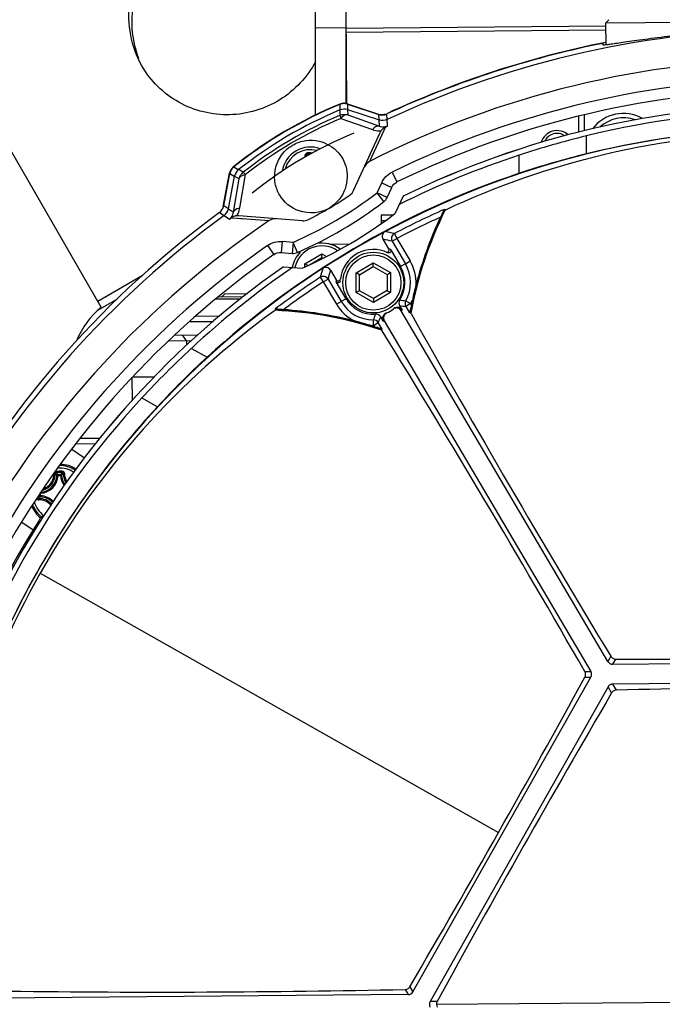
# Model space of a CAD drawing. Header units: millimetres. Extents: x 0 to 420, y 0 to 297.
# Tile 10 of 171: x 79 to 90, y 72 to 90. Entities that reach past the tile are written whole.
import ezdxf

# ---------------------------------------------------------------- set-up
doc = ezdxf.new("R2010")
doc.units = ezdxf.units.MM
doc.header["$LTSCALE"] = 23.1
doc.layers.get('0').update_dxf_attribs({"linetype": 'CONTINUOUS'})
for name, color, linetype in [('02___PRT_ALL_AXES', 7, 'CONTINUOUS'), ('06___PRT_ALL_SURFS', 7, 'CONTINUOUS'), ('COURBES', 7, 'CONTINUOUS'), ('DIM_PILOTEES', 7, 'CONTINUOUS')]:
    doc.layers.add(name, color=color, linetype=linetype)
doc.styles.get("Standard").update_dxf_attribs({"font": 'txt', "width": 0.7})
doc.styles.add('TEXTSTYLE_4', font='txt')
doc.dimstyles.new('DIMSTYLE_7', dxfattribs={"dimtxt": 2.5, "dimasz": 3.5, "dimexe": 2, "dimexo": 0, "dimtad": 1, "dimdec": 0, "dimlfac": 5, "dimdsep": 46, "dimtxsty": 'STANDARD', "dimblk": '_FILLED', "dimblk1": '_FILLED', "dimblk2": '_FILLED', "dimcen": 0.09, "dimazin": 2, "dimtp": 0.5, "dimtm": 0.5, "dimtfac": 1, "dimtdec": 0, "dimtmove": 0, "dimatfit": 2, "dimldrblk": '_FILLED', "dimfxl": 1, "dimtolj": 1, "dimarcsym": 0})
doc.dimstyles.new('DIMSTYLE_9', dxfattribs={"dimtxt": 2.5, "dimasz": 3.5, "dimexe": 2, "dimexo": 0, "dimgap": 2.5, "dimtad": 1, "dimdsep": 46, "dimtxsty": 'STANDARD', "dimblk": '_FILLED', "dimblk1": '_FILLED', "dimblk2": '_FILLED', "dimcen": 0.09, "dimazin": 2, "dimtp": 0.5, "dimtm": 0.5, "dimtfac": 1, "dimtofl": 0, "dimtmove": 0, "dimatfit": 3, "dimldrblk": '_FILLED', "dimfxl": 1, "dimtolj": 1, "dimarcsym": 0})

# ---------------------------------------------------------------- blocks, each defined once
blk = doc.blocks.new('_FILLED')
at = {"color": 0, "linetype": 'BYBLOCK'}
blk.add_solid([(0, 0), (-1, 0.1429), (-1, -0.1429)], dxfattribs=at)
blk = doc.blocks.new('*D17')
at = {"layer": 'DIM_PILOTEES', "color": 2, "linetype": 'CONTINUOUS'}
for p, q in [((92.649, 71.977), (121.468, 93.031)), ((105.749, 81.547), (92.649, 71.977)), ((79.55, 62.407), (92.649, 71.977))]:
    blk.add_line(p, q, dxfattribs=at)
at = {"layer": 'DIM_PILOTEES', "color": 2, "linetype": 'CONTINUOUS', "xscale": 3.5, "yscale": 3.5, "zscale": 3.5}
for p, rotation in [((105.749, 81.547), 36.1504869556), ((79.55, 62.407), 216.1504869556)]:
    blk.add_blockref('_FILLED', p, dxfattribs=dict(at, rotation=rotation))
at = {"layer": 'DIM_PILOTEES', "color": 2, "linetype": 'CONTINUOUS', "insert": (112.607, 90.427), "char_height": 2.5, "width": 13.03571, "attachment_point": 1, "rotation": 36.1505, "line_spacing_factor": 0.9, "style": 'TEXTSTYLE_4'}
blk.add_mtext('{\\ftxt;\\W0.0001;\\H0.0001;\\~}{\\ftxt;\\W1.3333333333;\\H2.5; }{\\ftxt;\\W0.0001;\\H0.0001;\\~}{\\ftxt;\\W0.0001;\\H0.0001;\\~}{\\ftxt;\\W2.1428571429;\\H2.5; }{\\ftxt;\\W0.0001;\\H0.0001;\\~}', dxfattribs=at)
blk = doc.blocks.new('*D19')
at = {"layer": 'DIM_PILOTEES', "color": 2, "linetype": 'CONTINUOUS'}
for start, end in [(-30, 115), (115, 260)]:
    blk.add_arc((92.649, 71.977), 40.247, start, end, dxfattribs=at)
for points in [[(128.677, 55.189), (127.504, 51.854), (129.564, 54.727)], [(82.135, 32.611), (85.661, 32.342), (82.352, 33.587)]]:
    blk.add_solid(points, dxfattribs=at)
at = {"layer": 'DIM_PILOTEES', "color": 2, "linetype": 'CONTINUOUS', "insert": (73.527, 112.984), "char_height": 2.5, "width": 23.66071, "attachment_point": 2, "rotation": 25, "line_spacing_factor": 0.9}
blk.add_mtext('{\\ftxt;\\W0.0001;\\H0.0001;\\~}{\\ftxt;\\W5.6428571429;\\H2.5; }{\\ftxt;\\W0.0001;\\H0.0001;\\~}{\\ftxt;\\W0.0001;\\H0.0001;\\~}{\\ftxt;\\W0.6666666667;\\H2.5; }{\\ftxt;\\W0.0001;\\H0.0001;\\~}', dxfattribs=at)

msp = doc.modelspace()

# ---------------------------------------------------------------- linework, layer by layer
at = {"color": 7, "linetype": 'CONTINUOUS'}
for p, q in [((71.5792, 99.2189), (80.057, 84.5349)), ((83.9392, 88.0212), (83.9392, 94.0073)), ((84.4918, 88.23), (84.4918, 89.9063)), ((84.5072, 88.2264), (84.4926, 89.9063)), ((89.2542, 89.7479), (89.1947, 89.6873)), ((95.7944, 89.7449), (89.1947, 89.6873)), ((89.1947, 89.6873), (89.1981, 89.2913)), ((84.4918, 89.6005), (83.9392, 89.5957)), ((89.1952, 89.6316), (84.4953, 89.5906)), ((89.1958, 89.5557), (84.496, 89.5147)), ((89.1481, 89.2911), (89.1479, 89.3177)), ((84.3764, 88.2125), (84.3779, 88.1639)), ((84.3779, 88.1639), (84.3792, 88.1199)), ((84.3792, 88.1199), (84.3794, 88.1136)), ((84.5149, 88.2177), (85.0833, 88.0317)), ((84.5149, 88.2177), (84.5171, 88.1611)), ((84.5159, 88.2244), (85.0809, 88.0379)), ((84.5171, 88.1611), (84.5185, 88.1254)), ((84.5185, 88.1254), (84.5187, 88.1191)), ((84.5187, 88.1191), (85.0891, 87.9325)), ((84.5187, 88.1191), (84.5226, 88.0242)), ((84.3956, 87.9599), (84.9718, 87.7577)), ((84.5226, 88.0242), (85.0958, 87.8205)), ((85.0891, 87.9325), (85.0833, 88.0317)), ((85.0958, 87.8205), (85.0891, 87.9325)), ((85.2355, 87.9412), (85.2293, 88.0402)), ((85.2429, 87.8251), (85.2355, 87.9412)), ((88.7119, 87.712), (88.7094, 87.9951)), ((88.8117, 87.7355), (88.8092, 88.0186)), ((85.2076, 87.8072), (85.1106, 87.5977)), ((84.6292, 86.653), (85.1083, 87.7043)), ((85.1106, 87.5977), (84.9179, 87.181)), ((88.848, 87.3184), (88.8452, 87.6429)), ((83.845, 87.335), (83.8852, 87.3354)), ((87.6286, 86.9662), (87.6257, 87.2938)), ((82.4601, 87.0837), (82.509, 87.0547)), ((82.509, 87.0547), (82.5398, 87.0363)), ((82.5398, 87.0363), (82.5452, 87.0331)), ((82.2677, 86.3638), (82.3821, 86.9675)), ((82.2755, 86.3779), (82.3884, 86.9651)), ((82.3595, 86.3246), (82.4728, 86.914)), ((82.3884, 86.9651), (82.4369, 86.9357)), ((82.4369, 86.9357), (82.4674, 86.9172)), ((82.4542, 86.2644), (82.554, 86.8645)), ((82.4674, 86.9172), (82.4728, 86.914)), ((82.4728, 86.914), (82.554, 86.8645)), ((82.5693, 86.3425), (82.6718, 86.9445)), ((85.326, 86.9891), (85.4137, 86.8093)), ((85.054, 86.6128), (85.137, 86.795)), ((85.137, 86.795), (85.319, 86.712)), ((85.236, 86.5298), (85.319, 86.712)), ((85.319, 86.712), (85.3201, 86.7144)), ((85.1749, 86.4535), (85.054, 86.6128)), ((85.236, 86.5298), (85.054, 86.6128)), ((85.5234, 86.5501), (85.3834, 86.2429)), ((82.3542, 86.328), (82.3595, 86.3246)), ((82.3595, 86.3246), (82.4542, 86.2644)), ((86.2668, 86.3108), (86.2788, 86.2983)), ((82.1973, 86.2542), (82.2809, 86.2008)), ((82.2809, 86.2008), (82.3789, 86.138)), ((82.4116, 86.1603), (82.5268, 86.1519)), ((82.4116, 86.1603), (82.5268, 86.1519)), ((82.5268, 86.1519), (83.0998, 86.1101)), ((82.5268, 86.1519), (82.6418, 86.1435)), ((83.7015, 86.1065), (82.5498, 86.1972)), ((85.1249, 86.2117), (85.3436, 86.2136)), ((85.1249, 86.2117), (85.1262, 86.0538)), ((85.1257, 86.1117), (85.2059, 86.1124)), ((85.267, 85.5981), (85.1634, 85.7739)), ((85.3276, 85.7362), (85.4137, 85.7869)), ((85.3674, 85.8755), (85.4137, 85.7869)), ((85.4137, 85.7869), (85.6531, 85.3806)), ((83.0698, 85.66), (83.1845, 85.4962)), ((83.3312, 85.7312), (83.3155, 85.5319)), ((83.5308, 85.7155), (83.3312, 85.7312)), ((83.5308, 85.7155), (83.5151, 85.5162)), ((83.6115, 85.5326), (83.5308, 85.7155)), ((84.1949, 85.6836), (84.5565, 85.6867)), ((85.3001, 85.5831), (85.4796, 85.2784)), ((85.3276, 85.7362), (85.567, 85.3299)), ((83.3155, 85.5319), (83.5151, 85.5162)), ((83.7425, 85.3286), (84.0509, 85.5103)), ((83.8287, 85.3097), (84.0515, 85.441)), ((84.0515, 85.441), (84.0509, 85.5103)), ((84.0509, 85.5103), (84.1397, 85.46)), ((84.0515, 85.441), (84.0756, 85.4274)), ((83.358, 85.2746), (83.6946, 85.2481)), ((83.743, 85.2703), (83.7425, 85.3286)), ((83.7995, 85.2963), (83.7425, 85.3286)), ((84.674, 85.1637), (84.9824, 85.3454)), ((84.7343, 85.1296), (84.983, 85.2761)), ((84.983, 85.2761), (84.9824, 85.3454)), ((84.9824, 85.3454), (85.294, 85.1691)), ((84.983, 85.2761), (85.2343, 85.1339)), ((85.567, 85.3299), (85.6531, 85.3806)), ((80.8136, 85.1204), (79.9926, 84.6464)), ((84.0237, 85.084), (84.0787, 85.0005)), ((84.0787, 85.0005), (84.1648, 85.0512)), ((84.1648, 85.0512), (84.4041, 84.6449)), ((84.2114, 85.2131), (84.315, 85.0373)), ((84.6771, 84.8057), (84.674, 85.1637)), ((84.7343, 85.1296), (84.674, 85.1637)), ((84.7368, 84.8409), (84.7343, 85.1296)), ((85.2343, 85.1339), (85.294, 85.1691)), ((85.2343, 85.1339), (85.2368, 84.8453)), ((85.294, 85.1691), (85.2971, 84.8111)), ((84.0787, 85.0005), (84.318, 84.5942)), ((84.4915, 84.6964), (84.312, 85.0011)), ((80.3469, 84.6856), (79.9906, 84.4799)), ((82.577, 84.6894), (82.1312, 84.6855)), ((82.628, 84.7298), (82.1786, 84.7259)), ((82.2972, 84.787), (82.2377, 84.7264)), ((82.2972, 84.787), (82.705, 84.7905)), ((84.7368, 84.8409), (84.6771, 84.8057)), ((84.9887, 84.6295), (84.6771, 84.8057)), ((84.9881, 84.6988), (84.7368, 84.8409)), ((85.2368, 84.8453), (84.9881, 84.6988)), ((84.9881, 84.6988), (84.9887, 84.6295)), ((85.2971, 84.8111), (84.9887, 84.6295)), ((85.2368, 84.8453), (85.2971, 84.8111)), ((83.2103, 84.4974), (83.2069, 84.5084)), ((84.318, 84.5942), (84.4041, 84.6449)), ((85.4626, 84.5676), (85.5079, 84.4907)), ((85.5738, 84.6567), (85.6609, 84.6077)), ((85.6609, 84.6077), (85.5748, 84.557)), ((85.5748, 84.557), (85.6433, 84.4406)), ((85.6744, 84.5848), (85.6609, 84.6077)), ((81.7758, 84.3824), (82.2045, 84.3861)), ((83.212, 84.4919), (83.2103, 84.4974)), ((85.1667, 84.2897), (85.1214, 84.3666)), ((89.2349, 78.1264), (85.4929, 84.4791)), ((85.6604, 84.4437), (85.6433, 84.4406)), ((85.6708, 84.426), (85.6604, 84.4437)), ((81.6574, 84.2814), (82.0872, 84.2851)), ((84.9902, 84.2127), (84.9896, 84.3126)), ((84.9902, 84.2127), (85.0763, 84.2634)), ((85.0037, 84.1898), (84.9902, 84.2127)), ((85.1449, 84.147), (85.0763, 84.2634)), ((85.1842, 84.2972), (88.9262, 77.9445)), ((81.7956, 84.0326), (81.3836, 84.029)), ((81.6015, 83.9309), (81.5345, 84.0303)), ((85.1449, 84.147), (85.1339, 84.1336)), ((85.1444, 84.1159), (85.1339, 84.1336)), ((81.6876, 83.9316), (81.2795, 83.9281)), ((81.6015, 83.9309), (81.6022, 83.8517)), ((81.6884, 83.7964), (81.9734, 83.6351)), ((80.6103, 83.2722), (80.614, 82.849)), ((81.0131, 83.2757), (80.6256, 83.2723)), ((80.7918, 82.8991), (81.0742, 82.7393)), ((79.9487, 82.0664), (79.595, 82.0633)), ((80.0281, 82.1671), (79.6755, 82.164)), ((79.5205, 81.9699), (79.7522, 81.8115)), ((79.2731, 81.4944), (79.2532, 81.4953)), ((79.2729, 81.5143), (79.3178, 81.5147)), ((79.2731, 81.4944), (79.2729, 81.5143)), ((79.2731, 81.4944), (79.318, 81.4948)), ((79.318, 81.4948), (79.3178, 81.5147)), ((79.318, 81.4948), (79.3379, 81.496)), ((78.9368, 81.127), (78.9366, 81.1507)), ((78.9567, 81.1271), (78.9368, 81.127)), ((78.9563, 81.1721), (78.9516, 81.172)), ((78.9563, 81.1721), (78.9551, 81.1919)), ((78.9567, 81.1271), (78.9558, 81.1073)), ((78.9567, 81.1272), (78.9563, 81.1721)), ((78.905, 81.0947), (78.9049, 81.1053)), ((78.6176, 80.6489), (78.8227, 80.5088)), ((78.9496, 79.7278), (87.2536, 75.0296)), ((89.2883, 78.2207), (89.2349, 78.1264)), ((89.3752, 78.1713), (89.3219, 78.0772)), ((89.3219, 78.0772), (95.8698, 78.1343)), ((88.8178, 77.9436), (88.9262, 77.9445)), ((85.7026, 72.1453), (88.9271, 77.8446)), ((88.8189, 77.8436), (88.9271, 77.8446)), ((95.873, 77.776), (89.325, 77.7189)), ((89.2389, 77.6681), (86.0144, 71.9689)), ((89.3038, 77.558), (89.2389, 77.6681)), ((89.3899, 77.6088), (89.325, 77.7189)), ((85.6477, 72.2386), (85.7026, 72.1453)), ((85.6165, 72.0946), (76.95, 72.019)), ((85.5615, 72.188), (85.6165, 72.0946)), ((86.1297, 71.9199), (99.169, 72.0337)), ((86.1422, 71.97), (86.0144, 71.9689))]:
    msp.add_line(p, q, dxfattribs=at)
for points in [[(85.3201, 86.7144), (85.3346, 86.7401), (85.3558, 86.7668), (85.3812, 86.7894), (85.4101, 86.8075), (85.4137, 86.8093)], [(83.1845, 85.4962), (83.2122, 85.5125), (83.244, 85.5246), (83.2774, 85.5313), (83.3115, 85.5321), (83.3155, 85.5319)]]:
    msp.add_lwpolyline(points, dxfattribs=at)
for radius in [0.55, 0.5]:
    msp.add_circle((84.9855, 84.9874), radius, dxfattribs=at)
for centre, radius, start, end in [((92.6494, 71.9768), 17.6019, 66.08979, 114.91021), ((92.6494, 71.9768), 17.7006, 101.24799, 114.79067), ((92.6494, 71.9768), 17.6944, 102.07373, 114.79328), ((92.6494, 71.9768), 17.0571, 64.04617, 116.95383), ((92.6494, 71.9768), 16.7033, 64.99586, 116.00414), ((92.6494, 71.9768), 16.5033, 64.99586, 116.00414), ((87.4006, 80.8874), 7.931, 112.41088, 128.58912), ((87.4006, 80.8874), 7.9248, 112.43351, 128.56649), ((87.4006, 80.8874), 7.8323, 112.68937, 128.31063), ((84.4528, 88.0272), 0.2004, 102.11321, 112.40205), ((84.4533, 88.0341), 0.2004, 102.08586, 112.37948), ((125.6533, 89.4132), 41.2944, 181.80355, 181.93583), ((84.4528, 88.0262), 0.2014, 82.23154, 102.04888), ((84.4533, 88.033), 0.2015, 82.14147, 102.02028), ((84.4527, 88.0272), 0.2004, 71.91076, 82.16648), ((84.4532, 88.0341), 0.2004, 71.75677, 82.07648), ((92.6494, 71.9768), 16.2222, 64.94264, 116.05736), ((92.6478, 72.1609), 15.9422, 77.20058, 103.79942), ((87.3395, 80.9913), 7.6238, 112.82097, 128.17903), ((87.3144, 81.0338), 7.516, 112.85197, 128.14803), ((85.1436, 88.2283), 0.2005, 251.76305, 262.71313), ((85.1455, 88.2223), 0.2005, 251.91721, 262.82075), ((85.1435, 88.2283), 0.2005, 283.85138, 294.75339), ((85.1454, 88.2223), 0.2005, 283.88728, 294.75631), ((89.5151, 87.35), 0.7, 60.23809, 143.15874), ((89.5151, 87.35), 0.62, 69.78838, 133.23289), ((85.1039, 88.1344), 0.3992, 250.68373, 254.45918), ((85.1024, 88.1285), 0.3932, 254.43929, 273.4822), ((85.3022, 87.616), 0.2131, 145.67874, 155.51219), ((92.6494, 71.9768), 15.7983, 30.5, 118.2012), ((83.4321, 91.3723), 3.9827, 296.47331, 297.04257), ((92.6516, 71.7094), 16.0657, 90.49967, 103.69495), ((92.8213, 71.4512), 16.6728, 103.79699, 108.15704), ((83.8486, 86.9175), 0.5241, 70.32729, 170.67741), ((83.8486, 86.9175), 0.4768, 75.89665, 165.11378), ((83.4773, 87.282), 0.2726, 355.27129, 2.24976), ((83.2511, 86.6973), 0.7885, 47.52038, 48.80018), ((83.4806, 87.2788), 0.29, 358.56853, 2.31922), ((84.035, 65.5411), 21.7948, 90.49958, 90.64389), ((84.0337, 65.7062), 21.6062, 90.50778, 90.64427), ((83.1831, 86.6637), 0.8878, 45.14646, 46.80457), ((92.6494, 71.9768), 16.1197, 108.15843, 116.50226), ((92.4194, 72.6654), 15.0819, 103.69765, 108.52095), ((82.5789, 86.9302), 0.2003, 148.92693, 158.93178), ((82.5861, 86.9266), 0.2014, 138.91471, 158.73204), ((82.5797, 86.9292), 0.2015, 128.66791, 148.81771), ((82.5851, 86.9271), 0.2004, 128.59747, 138.84956), ((61.3874, 51.5456), 41.3161, 59.06421, 59.19642), ((92.6494, 71.9768), 15.8079, 108.51853, 132.48147), ((82.579, 86.9301), 0.2004, 158.9103, 169.24306), ((82.5852, 86.9272), 0.2004, 158.79629, 169.08876), ((84.4472, 86.736), 0.2, 303.90783, 335.5), ((80.4715, 92.6507), 7.58, 293.80352, 307.19648), ((80.4715, 92.6507), 7.3268, 297.09217, 303.90783), ((85.054, 86.6128), 0.2, 307.19648, 335.5), ((82.0807, 86.4153), 0.1984, 344.56938, 349.11245), ((58.8475, 49.3301), 43.8339, 57.57014, 57.69187), ((82.1778, 86.4094), 0.3972, 334.73224, 350.3043), ((80.4715, 92.6507), 7.78, 293.80352, 307.19648), ((92.6494, 71.9768), 15.6908, 114.00209, 117.65167), ((92.5516, 83.1764), 7.0068, 153.54088, 169.57999), ((92.5516, 83.1764), 7, 153.4486, 169.66856), ((92.6494, 71.9768), 15.6745, 113.90362, 113.98077), ((92.6494, 71.9768), 17.6944, 126.20672, 174.79328), ((92.6494, 71.9768), 17.6019, 126.08979, 174.91021), ((80.1833, 89.3988), 3.9311, 303.95371, 304.53045), ((82.5332, 85.984), 0.2139, 95.35327, 98.23454), ((82.183, 86.4073), 0.3916, 327.49948, 334.6731), ((82.533, 85.9848), 0.2131, 85.48887, 95.3218), ((83.7172, 86.3059), 0.2, 265.5, 297.09217), ((92.6494, 71.9768), 15.5908, 114.42258, 117.65167), ((92.5516, 83.1764), 7.02, 154.73497, 165.36553), ((92.6494, 71.9768), 17.0571, 124.04617, 176.95383), ((92.6494, 71.9768), 15.7983, 118.20164, 150.5), ((76.8414, 49.1385), 37.5687, 76.945, 77.20191), ((76.9332, 48.9734), 37.8536, 77.12593, 77.3749), ((85.4139, 85.7869), 0.1001, 117.73568, 210.42229), ((92.6494, 71.9768), 16.7033, 124.99586, 176.00414), ((84.0541, 85.1523), 0.5, 55.41689, 167.76527), ((84.0541, 85.1523), 0.55, 52.90057, 101.22207), ((84.9855, 84.9874), 0.6, 64.04848, 173.69512), ((85.0199, 85.0076), 0.6401, 64.04099, 67.29728), ((92.6494, 71.9768), 16.5033, 124.99586, 176.00414), ((83.5308, 85.7155), 0.2, 265.5, 293.80352), ((84.0541, 85.1523), 0.55, 135.50001, 168.42286), ((92.6494, 71.9768), 16.2222, 124.94264, 176.05736), ((92.6494, 71.9768), 16.1197, 124.49774, 132.84157), ((120.3879, 74.5702), 37.8536, 163.62512, 163.87407), ((84.1253, 85.1624), 0.0999, 30.4913, 110.01498), ((84.9855, 84.9874), 0.6748, 330.65584, 30.5), ((84.9855, 84.9874), 0.7747, 357.23204, 30.5), ((92.6494, 71.9768), 15.6908, 123.34833, 126.99791), ((84.0786, 85.0003), 0.1001, 30.57771, 123.26432), ((120.2881, 74.7306), 37.5687, 163.79811, 164.05502), ((92.6494, 71.9768), 15.5908, 123.34833, 126.57742), ((84.9511, 84.9671), 0.6401, 173.70254, 176.95925), ((92.5523, 83.1762), 7.0207, 165.36565, 167.71213), ((80.9158, 83.4292), 1.4, 127.83699, 158.93654), ((84.9855, 84.9874), 0.7747, 210.5, 243.76796), ((84.9855, 84.9874), 0.6748, 210.5, 270.34416), ((84.9855, 84.9874), 0.6, 294.01134, 306.98866), ((85.4067, 84.4283), 0.1, 30.51504, 127.0053), ((85.4218, 84.4399), 0.1, 30.51538, 128.56175), ((85.5487, 84.6183), 0.0999, 146.76307, 210.50562), ((85.9078, 88.6804), 4.1368, 263.82183, 265.38179), ((85.661, 84.6077), 0.1001, 150.68879, 210.45552), ((84.9855, 84.9874), 0.7747, 330.65584, 335.84575), ((92.5516, 83.1764), 7.02, 167.71226, 168.42599), ((91.9708, 72.3651), 14.9587, 125.92034, 150.5147), ((92.6494, 71.9768), 15.6745, 127.01923, 127.09638), ((82.9014, 77.492), 7, 71.33144, 87.5514), ((82.9014, 77.492), 7.0068, 71.42001, 87.45912), ((82.9014, 77.492), 7.02, 75.63447, 86.26503), ((85.0353, 84.3159), 0.0999, 30.49445, 94.23805), ((81.3082, 85.9713), 4.1371, 335.61827, 337.17813), ((85.2529, 84.3405), 0.1, 112.43817, 210.4847), ((85.2704, 84.348), 0.1, 113.9947, 210.48496), ((85.0716, 85.0382), 0.7, 306.99682, 308.55269), ((273.8632, 189.9796), 215.7729, 209.287268, 211.194634), ((82.9012, 77.4912), 7.0207, 73.28787, 75.63435), ((82.9014, 77.492), 7.02, 72.57401, 73.28774), ((84.9855, 84.9874), 0.7747, 265.15425, 270.34416), ((84.9901, 84.2126), 0.1001, 30.54448, 90.31121), ((84.8994, 84.9367), 0.7, 292.44731, 294.00318), ((-101.3701, -31.0677), 219.2142, 29.820338, 31.697759), ((93.0208, 71.5765), 16.6659, 132.84206, 137.20391), ((92.166, 72.5044), 15.0925, 132.48074, 137.30067), ((92.4892, 72.0674), 15.9422, 137.20058, 163.79942), ((92.8801, 71.8467), 16.0632, 137.30401, 150.50137), ((79.2985, 81.1526), 0.5241, 56.99126, 89.37578), ((79.2985, 81.1526), 0.5463, 56.87306, 87.79621), ((79.2985, 81.1526), 0.5462, 56.87379, 87.80163), ((78.9354, 81.5094), 0.3181, 273.55419, 357.44581), ((78.9354, 81.5094), 0.338, 273.5539, 357.44611), ((79.205, 81.4091), 0.1188, 92.23178, 92.61911), ((78.9262, 81.5171), 0.2736, 2.02243, 2.2491), ((78.6685, 80.8965), 0.8369, 45.6818, 48.74789), ((79.2405, 81.5282), 0.0414, 90.69083, 107.08474), ((79.4849, 59.7762), 21.7948, 90.49958, 90.64389), ((79.4836, 59.9423), 21.6052, 90.35573, 90.64427), ((78.6081, 80.8733), 0.9234, 43.95668, 46.76676), ((79.2985, 81.1526), 0.4768, 57.21592, 93.30931), ((79.4852, 59.7764), 21.7946, 90.35618, 90.50048), ((79.9936, 80.8854), 0.9234, 134.23318, 137.04333), ((79.6554, 81.5157), 0.338, 183.5539, 217.10938), ((79.933, 80.9075), 0.837, 132.25236, 135.31813), ((79.6554, 81.5157), 0.3181, 183.55419, 215.96015), ((79.6599, 81.5203), 0.2898, 178.67717, 213.83047), ((79.6631, 81.5235), 0.2723, 178.74329, 212.26172), ((79.5779, 80.4621), 0.9236, 133.95685, 136.76656), ((78.9417, 80.7895), 0.338, 43.87396, 87.44611), ((79.2985, 81.1526), 0.5241, 201.04504, 231.91584), ((79.2985, 81.1526), 0.4768, 196.72567, 232.93204), ((78.934, 80.7817), 0.2722, 40.14527, 92.24059), ((79.5544, 80.5228), 0.8366, 135.68116, 138.74854), ((78.9372, 80.7849), 0.2898, 41.37797, 92.32586), ((78.9417, 80.7895), 0.3181, 43.03352, 87.44578), ((79.2985, 81.1526), 0.5463, 202.82706, 231.75251), ((79.2985, 81.1526), 0.5462, 202.8134, 231.75367), ((79.2608, 80.4603), 0.4, 124.63188, 147.6401), ((92.6494, 71.9768), 16.25, 147.6401, 175.88616), ((91.967, 72.3585), 14.9587, 150.4853, 175.07966), ((92.882, 71.8451), 16.0657, 150.49967, 163.69495), ((90.6665, 299.1918), 221.0243, 269.665256, 271.334744), ((-105.116, 183.8671), 221.0243, 329.665256, 331.334744), ((277.5078, -32.6111), 218.0779, 149.65655, 151.34345), ((94.4577, -137.8898), 215.5581, 90.493839, 91.347148), ((81.0628, 287.914), 215.7729, 269.287268, 271.194634)]:
    msp.add_arc(centre, radius, start, end, dxfattribs=at)
for centre, major_axis, start_param, end_param in [((89.3211, 78.1772), (0.0493, 0.0871), -3.6649066, -2.6182787), ((88.84, 77.8938), (0.1001, 0.0009), -0.5233139, 0.5233139), ((89.326, 77.6188), (-0.0508, 0.0862), -0.5233139, 0.5233139), ((85.6155, 72.1946), (-0.0508, 0.0862), -3.6649066, -2.6182787), ((86.1015, 71.9197), (0.1001, 0.0009), 2.6182787, 3.6649066)]:
    msp.add_ellipse(centre, major_axis=major_axis, ratio=0.9993422, start_param=start_param, end_param=end_param, dxfattribs=at)
for points, knots in [([(80.7934, 88.912), (80.5974, 89.2514), (80.4379, 90.0953), (81.0414, 91.2136), (82.2019, 91.7322), (83.0348, 91.5163), (83.3621, 91.2977)], [0, 0, 0, 0, 0.2487815, 0.4991387, 0.7501973, 1, 1, 1, 1]), ([(80.7388, 89.044), (80.6035, 89.3849), (80.5529, 90.1775), (81.1878, 91.1686), (82.2772, 91.6152), (83.0501, 91.4271), (83.3635, 91.2344)], [0, 0, 0, 0, 0.2489438, 0.4993529, 0.7502747, 1, 1, 1, 1]), ([(95.8479, 89.3495), (95.8479, 89.348), (95.8401, 89.3466), (95.8298, 89.3466), (95.8084, 89.3475), (95.7662, 89.3511), (95.6926, 89.3593), (95.5821, 89.3731), (95.4417, 89.3912), (95.2731, 89.4126), (95.0779, 89.4364), (94.7702, 89.4715), (94.3349, 89.5142), (93.7631, 89.5552), (93.142, 89.5808), (92.4957, 89.586), (91.8496, 89.5695), (91.229, 89.5331), (90.658, 89.4821), (90.2235, 89.4318), (89.9165, 89.3914), (89.7217, 89.3642), (89.5535, 89.3398), (89.4134, 89.3193), (89.3033, 89.3036), (89.2297, 89.294), (89.1876, 89.2897), (89.1663, 89.2884), (89.156, 89.2883), (89.1481, 89.2895), (89.1481, 89.2911)], [0, 0, 0, 0, 0.0006815, 0.0024886, 0.0054926, 0.0096983, 0.0216872, 0.0383231, 0.0594315, 0.0847811, 0.1141105, 0.1471218, 0.2228681, 0.3091434, 0.4027033, 0.5, 0.5972968, 0.6908567, 0.7771319, 0.8528783, 0.8858895, 0.9152189, 0.9405685, 0.9616769, 0.9783128, 0.9903017, 0.9945074, 0.9975114, 0.9993185, 1, 1, 1, 1]), ([(89.1022, 89.3107), (89.0916, 89.3088), (89.0402, 89.299), (88.9889, 89.2885), (88.9482, 89.2798)], [0, 0, 0, 0, 0.205345, 1, 1, 1, 1]), ([(89.1479, 89.3177), (89.1479, 89.3187), (89.1415, 89.3164), (89.1351, 89.317), (89.1195, 89.3136), (89.1087, 89.3119), (89.1022, 89.3107)], [0, 0, 0, 0, 0.06439, 0.2570062, 0.5722733, 1, 1, 1, 1]), ([(83.94, 88.9925), (83.7922, 88.7127), (83.3368, 88.2235), (82.3861, 87.9406), (81.4237, 88.1729), (80.9502, 88.6403), (80.7934, 88.912)], [0, 0, 0, 0, 0.2507776, 0.5016399, 0.7513932, 1, 1, 1, 1]), ([(84.3825, 88.0183), (84.3785, 88.014), (84.3883, 87.9903), (84.3911, 87.9733), (84.3956, 87.9599)], [0, 0, 0, 0, 0.2919785, 1, 1, 1, 1]), ([(84.5226, 88.0242), (84.5127, 88.0269), (84.4619, 88.0287), (84.4193, 87.9907), (84.3956, 87.9599)], [0, 0, 0, 0, 0.2092312, 1, 1, 1, 1]), ([(85.0958, 87.8205), (85.0878, 87.8226), (85.0487, 87.8257), (85.0128, 87.8013), (84.9915, 87.78)], [0, 0, 0, 0, 0.2158984, 1, 1, 1, 1]), ([(85.0958, 87.8205), (85.1051, 87.8169), (85.1526, 87.8025), (85.2068, 87.8082), (85.2429, 87.8251)], [0, 0, 0, 0, 0.1989969, 1, 1, 1, 1]), ([(85.2076, 87.8072), (85.1837, 87.7954), (85.1541, 87.7725), (85.1317, 87.744), (85.1262, 87.7361)], [0, 0, 0, 0, 0.7345031, 1, 1, 1, 1]), ([(86.2981, 86.3069), (87.2191, 86.7383), (89.2525, 87.4475), (92.5109, 87.8428), (95.7757, 87.5044), (97.8211, 86.8308), (98.7496, 86.4156)], [0, 0, 0, 0, 0.2380623, 0.5, 0.7619377, 1, 1, 1, 1]), ([(83.5203, 87.4748), (83.5953, 87.519), (83.757, 87.5747), (84.0619, 87.5609), (84.3735, 87.3756), (84.5501, 86.9937), (84.4984, 86.7102), (84.4302, 86.5884)], [0, 0, 0, 0, 0.1540477, 0.2931595, 0.530462, 0.7529369, 1, 1, 1, 1]), ([(84.1901, 86.3378), (84.0314, 86.2443), (83.647, 86.2076), (83.306, 86.4912), (83.195, 86.7798), (83.1906, 87.0284), (83.2902, 87.2865), (83.4334, 87.4236), (83.5203, 87.4748)], [0, 0, 0, 0, 0.2715654, 0.4929787, 0.6029173, 0.719879, 0.8512724, 1, 1, 1, 1]), ([(83.7901, 87.3345), (83.7847, 87.3344), (83.7739, 87.3321), (83.7602, 87.3227), (83.7513, 87.3089), (83.7495, 87.298), (83.7497, 87.2927)], [0, 0, 0, 0, 0.2515394, 0.5024399, 0.7518854, 1, 1, 1, 1]), ([(83.7497, 87.2927), (83.7522, 87.2928), (83.7568, 87.2929), (83.763, 87.2926), (83.7672, 87.292), (83.7695, 87.2913), (83.7703, 87.2908), (83.7705, 87.2905)], [0, 0, 0, 0, 0.3500581, 0.6574638, 0.8818227, 0.9543758, 1, 1, 1, 1]), ([(83.7908, 87.311), (83.7881, 87.311), (83.7827, 87.3099), (83.7759, 87.3053), (83.7713, 87.2986), (83.7704, 87.2932), (83.7705, 87.2905)], [0, 0, 0, 0, 0.253266, 0.5039417, 0.7523043, 1, 1, 1, 1]), ([(83.7901, 87.3345), (83.7901, 87.3318), (83.7902, 87.3266), (83.7903, 87.3195), (83.7906, 87.3144), (83.7906, 87.3118), (83.7908, 87.311)], [0, 0, 0, 0, 0.3476943, 0.6630035, 0.8932871, 1, 1, 1, 1]), ([(82.554, 86.8645), (82.5564, 86.8745), (82.5795, 86.9199), (82.6333, 86.9387), (82.6718, 86.9445)], [0, 0, 0, 0, 0.2092312, 1, 1, 1, 1]), ([(82.627, 86.9842), (82.6327, 86.9856), (82.6487, 86.9656), (82.6622, 86.9549), (82.6718, 86.9445)], [0, 0, 0, 0, 0.2919786, 1, 1, 1, 1]), ([(84.4302, 86.5884), (84.4167, 86.5643), (84.3532, 86.4669), (84.2665, 86.3828), (84.1901, 86.3378)], [0, 0, 0, 0, 0.2377125, 1, 1, 1, 1]), ([(82.4542, 86.2644), (82.4566, 86.2741), (82.4792, 86.3183), (82.5317, 86.3366), (82.5693, 86.3425)], [0, 0, 0, 0, 0.2083638, 1, 1, 1, 1]), ([(86.2668, 86.3108), (86.2672, 86.3105), (86.266, 86.3085), (86.2653, 86.3055), (86.2628, 86.3003), (86.2588, 86.291), (86.2523, 86.277), (86.2437, 86.2585), (86.2341, 86.2381), (86.2205, 86.2093), (86.2101, 86.1874), (86.2031, 86.1726)], [0, 0, 0, 0, 0.0091838, 0.0330455, 0.0699187, 0.1173046, 0.2349424, 0.3723929, 0.521582, 0.67776, 1, 1, 1, 1]), ([(82.3789, 86.138), (82.3917, 86.1473), (82.4285, 86.1817), (82.4495, 86.2306), (82.4542, 86.2644)], [0, 0, 0, 0, 0.3163891, 1, 1, 1, 1]), ([(82.5026, 86.1957), (82.4941, 86.1944), (82.462, 86.1878), (82.4315, 86.1739), (82.4116, 86.1603)], [0, 0, 0, 0, 0.263402, 1, 1, 1, 1]), ([(85.1634, 85.7739), (85.152, 85.7933), (85.1425, 85.8417), (85.1665, 85.8848), (85.1834, 85.8997)], [0, 0, 0, 0, 0.4998811, 1, 1, 1, 1]), ([(85.217, 85.541), (85.2246, 85.5378), (85.2422, 85.5362), (85.2646, 85.5498), (85.2751, 85.5738), (85.2711, 85.5911), (85.267, 85.5981)], [0, 0, 0, 0, 0.250047, 0.5000344, 0.7499912, 1, 1, 1, 1]), ([(85.3001, 85.5831), (85.3044, 85.5759), (85.3083, 85.5582), (85.2971, 85.5338), (85.2736, 85.5207), (85.2556, 85.5232), (85.2481, 85.5269)], [0, 0, 0, 0, 0.249997, 0.4999579, 0.7499376, 1, 1, 1, 1]), ([(84.315, 85.0373), (84.3191, 85.0303), (84.3323, 85.0185), (84.3584, 85.0159), (84.3811, 85.029), (84.3883, 85.0452), (84.3892, 85.0533)], [0, 0, 0, 0, 0.2500188, 0.4999999, 0.749989, 1, 1, 1, 1]), ([(84.3864, 85.0193), (84.3859, 85.011), (84.3794, 84.994), (84.3566, 84.9798), (84.3298, 84.9819), (84.3162, 84.9939), (84.312, 85.0011)], [0, 0, 0, 0, 0.2500622, 0.5000416, 0.7500022, 1, 1, 1, 1]), ([(83.3587, 84.497), (83.3424, 84.4981), (83.3181, 84.4997), (83.2863, 84.5018), (83.2639, 84.5032), (83.2435, 84.5047), (83.2281, 84.5058), (83.218, 84.5068), (83.2123, 84.5071), (83.2093, 84.508), (83.207, 84.5079), (83.2069, 84.5084)], [0, 0, 0, 0, 0.32224, 0.478418, 0.6276072, 0.7650576, 0.8826955, 0.9300814, 0.9669545, 0.9908162, 1, 1, 1, 1]), ([(85.6744, 84.5848), (85.6712, 84.5692), (85.6664, 84.5459), (85.6601, 84.5154), (85.6557, 84.494), (85.6516, 84.4747), (85.6485, 84.4602), (85.6463, 84.4508), (85.6452, 84.4455), (85.644, 84.4428), (85.6437, 84.4407), (85.6433, 84.4406)], [0, 0, 0, 0, 0.3253893, 0.4826451, 0.6322955, 0.7693528, 0.8856125, 0.9320288, 0.9679248, 0.9910572, 1, 1, 1, 1]), ([(85.1449, 84.147), (85.1446, 84.1467), (85.1426, 84.1475), (85.1397, 84.1478), (85.1345, 84.1494), (85.1252, 84.1519), (85.1111, 84.1563), (85.0921, 84.1621), (85.0713, 84.1686), (85.0416, 84.1779), (85.019, 84.185), (85.0037, 84.1898)], [0, 0, 0, 0, 0.0089425, 0.0320747, 0.06797, 0.1143856, 0.2306451, 0.3677028, 0.5173538, 0.6746099, 1, 1, 1, 1]), ([(78.9928, 81.2309), (79.0255, 81.2381), (79.0892, 81.2642), (79.1651, 81.3335), (79.2126, 81.4244), (79.2217, 81.4923), (79.2203, 81.5257)], [0, 0, 0, 0, 0.2500141, 0.5008409, 0.7511752, 1, 1, 1, 1]), ([(79.012, 81.2583), (79.0397, 81.2673), (79.0928, 81.2947), (79.1548, 81.3587), (79.1933, 81.4389), (79.2007, 81.4978), (79.1996, 81.5267)], [0, 0, 0, 0, 0.2503246, 0.5012486, 0.7514582, 1, 1, 1, 1]), ([(79.2004, 81.5279), (79.2028, 81.528), (79.2072, 81.528), (79.2132, 81.5277), (79.2173, 81.5271), (79.2194, 81.5264), (79.2201, 81.5259), (79.2203, 81.5257)], [0, 0, 0, 0, 0.3523122, 0.6589187, 0.8819038, 0.9541745, 1, 1, 1, 1]), ([(79.2407, 81.5461), (79.238, 81.5461), (79.2326, 81.545), (79.2257, 81.5405), (79.2212, 81.5337), (79.2202, 81.5283), (79.2203, 81.5257)], [0, 0, 0, 0, 0.253266, 0.5039417, 0.7523043, 1, 1, 1, 1]), ([(79.24, 81.5696), (79.24, 81.5669), (79.2401, 81.5617), (79.2402, 81.5547), (79.2405, 81.5496), (79.2405, 81.5469), (79.2407, 81.5461)], [0, 0, 0, 0, 0.3476943, 0.6630035, 0.8932871, 1, 1, 1, 1]), ([(79.2729, 81.5143), (79.268, 81.5142), (79.2579, 81.5101), (79.2534, 81.5002), (79.2532, 81.4953)], [0, 0, 0, 0, 0.4999874, 1, 1, 1, 1]), ([(79.3498, 81.5706), (79.3498, 81.5679), (79.3498, 81.5627), (79.3498, 81.5556), (79.3496, 81.5505), (79.3497, 81.5479), (79.3495, 81.547)], [0, 0, 0, 0, 0.3476995, 0.6630127, 0.8932955, 1, 1, 1, 1]), ([(79.3702, 81.527), (79.3702, 81.5296), (79.3692, 81.535), (79.3645, 81.5417), (79.3576, 81.5461), (79.3522, 81.5471), (79.3495, 81.547)], [0, 0, 0, 0, 0.2476944, 0.4960565, 0.7467338, 1, 1, 1, 1]), ([(79.3909, 81.5295), (79.391, 81.5348), (79.389, 81.5457), (79.3798, 81.5594), (79.3661, 81.5685), (79.3552, 81.5706), (79.3498, 81.5706)], [0, 0, 0, 0, 0.248123, 0.4975707, 0.7484694, 1, 1, 1, 1]), ([(79.3909, 81.5295), (79.3884, 81.5296), (79.3838, 81.5296), (79.3776, 81.5291), (79.3734, 81.5285), (79.3711, 81.5277), (79.3704, 81.5273), (79.3702, 81.527)], [0, 0, 0, 0, 0.3500648, 0.6574745, 0.8818307, 0.9543803, 1, 1, 1, 1]), ([(78.9368, 81.127), (78.9369, 81.1221), (78.941, 81.112), (78.951, 81.1075), (78.9558, 81.1073)], [0, 0, 0, 0, 0.4999874, 1, 1, 1, 1]), ([(78.8853, 81.0773), (78.8886, 81.0701), (78.8995, 81.0576), (78.9156, 81.0534), (78.9234, 81.0537)], [0, 0, 0, 0, 0.5021566, 1, 1, 1, 1]), ([(78.8972, 81.0943), (78.899, 81.0944), (78.9016, 81.0945), (78.9042, 81.0946), (78.905, 81.0947)], [0, 0, 0, 0, 0.6831937, 1, 1, 1, 1]), ([(78.905, 81.0947), (78.905, 81.0921), (78.9061, 81.0866), (78.9106, 81.0798), (78.9174, 81.0753), (78.9228, 81.0743), (78.9254, 81.0744)], [0, 0, 0, 0, 0.253266, 0.5039418, 0.7523044, 1, 1, 1, 1]), ([(78.9233, 81.0537), (78.9232, 81.0561), (78.9231, 81.0608), (78.9234, 81.0669), (78.924, 81.0712), (78.9247, 81.0735), (78.9252, 81.0742), (78.9254, 81.0744)], [0, 0, 0, 0, 0.3501205, 0.6575529, 0.8819007, 0.9544256, 1, 1, 1, 1]), ([(89.2883, 78.2207), (89.2973, 78.2058), (89.3232, 78.1807), (89.3581, 78.1714), (89.3752, 78.1713)], [0, 0, 0, 0, 0.5047974, 1, 1, 1, 1]), ([(88.8189, 77.8436), (88.827, 77.8586), (88.8359, 77.8936), (88.8265, 77.9285), (88.8178, 77.9436)], [0, 0, 0, 0, 0.4951776, 1, 1, 1, 1]), ([(89.3899, 77.6088), (89.3727, 77.6084), (89.338, 77.5985), (89.3125, 77.5729), (89.3038, 77.558)], [0, 0, 0, 0, 0.5000308, 1, 1, 1, 1]), ([(85.5615, 72.188), (85.5788, 72.1883), (85.6136, 72.1982), (85.6391, 72.2238), (85.6477, 72.2386)], [0, 0, 0, 0, 0.5048182, 1, 1, 1, 1]), ([(86.1422, 71.97), (86.134, 71.9549), (86.1252, 71.9199), (86.1346, 71.885), (86.1431, 71.8701)], [0, 0, 0, 0, 0.5000308, 1, 1, 1, 1])]:
    msp.add_open_spline(points, degree=3, knots=knots, dxfattribs=at)
for points in [[(84.5187, 88.1191), (84.4746, 88.1335), (84.4223, 88.1314), (84.3794, 88.1136)], [(84.3825, 88.0183), (84.4256, 88.0365), (84.4782, 88.0387), (84.5226, 88.0242)], [(85.2355, 87.9411), (85.1912, 87.9206), (85.1356, 87.9172), (85.0891, 87.9324)], [(85.1915, 88.0336), (85.1677, 88.0277), (85.1425, 88.0263), (85.1182, 88.0294)], [(85.1204, 88.0234), (85.1446, 88.0203), (85.1698, 88.0218), (85.1935, 88.0277)], [(84.9915, 87.78), (84.9845, 87.773), (84.9779, 87.7655), (84.9718, 87.7577)], [(82.5452, 87.0331), (82.5088, 87.0043), (82.4816, 86.9596), (82.4729, 86.914)], [(84.9179, 87.181), (84.8785, 87.161), (84.8446, 87.1256), (84.8263, 87.0855)], [(82.554, 86.8645), (82.5628, 86.9104), (82.5902, 86.9554), (82.627, 86.9842)], [(85.137, 86.795), (85.1745, 86.8772), (85.2449, 86.9495), (85.326, 86.9891)], [(82.1973, 86.2542), (82.2327, 86.2801), (82.2603, 86.3203), (82.272, 86.3625)], [(82.2809, 86.2008), (82.3204, 86.2296), (82.3502, 86.2766), (82.3594, 86.3246)], [(83.2278, 86.1438), (83.1838, 86.1473), (83.1363, 86.1348), (83.0998, 86.1101)], [(83.0698, 85.66), (83.1437, 85.7118), (83.2411, 85.7383), (83.3312, 85.7312)], [(79.3379, 81.496), (79.3375, 81.5009), (79.3329, 81.5107), (79.3227, 81.5147), (79.3178, 81.5147)]]:
    msp.add_open_spline(points, degree=3, dxfattribs=at)
at = {"layer": '02___PRT_ALL_AXES', "color": 7, "linetype": 'CONTINUOUS'}
for p, q in [((85.567, 85.3299), (85.4796, 85.2784)), ((84.4915, 84.6964), (84.4041, 84.6449))]:
    msp.add_line(p, q, dxfattribs=at)
for centre, radius, start, end in [((92.6494, 71.9768), 16.2225, 64.94392, 116.05608), ((88.3143, 87.4396), 0.25, 55.39313, 155.75629), ((80.4786, 92.6387), 8.06, 293.51624, 307.48376), ((92.6494, 71.9768), 16.2225, 124.94392, 176.05608), ((84.9855, 84.9874), 0.5734, 326.76228, 30.5), ((84.9855, 84.9874), 0.5734, 210.5, 274.23746), ((85.939, 87.444), 2.8111, 260.29469, 262.53371), ((82.3746, 85.3445), 2.8112, 338.46632, 340.70529), ((92.6494, 71.9768), 15.7983, 150.5, 210.5)]:
    msp.add_arc(centre, radius, start, end, dxfattribs=at)
at = {"layer": '02___PRT_ALL_AXES', "color": 2, "linetype": 'CONTINUOUS'}
msp.add_arc((88.3143, 87.4396), 0.3, 47.82009, 163.38114, dxfattribs=at)
at = {"layer": '06___PRT_ALL_SURFS', "color": 7, "linetype": 'CONTINUOUS'}
msp.add_arc((87.4104, 80.8708), 7.3647, 112.16327, 128.83673, dxfattribs=at)
at = {"layer": 'COURBES', "color": 4, "linetype": 'CONTINUOUS'}
msp.add_arc((82.9014, 77.492), 7, 71.35485, 87.52701, dxfattribs=at)
at = {"layer": 'DIM_PILOTEES', "color": 2, "linetype": 'CONTINUOUS'}
msp.add_arc((92.6494, 71.9768), 16.2225, 216.15049, 4.94392, dxfattribs=at)

# ---------------------------------------------------------------- dimensions: what is measured, and where the dimension line sits
dim = msp.add_angular_dim_3p(base=(75.6405, 108.4525), center=(92.6494, 71.9768), p1=(127.5039, 51.8536), p2=(85.6606, 32.3417), text='{\\ftxt;\\W0.0001;\\H0.0001;\\~}{\\ftxt;\\W5.6428571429;\\H2.5; }{\\ftxt;\\W0.0001;\\H0.0001;\\~}{\\ftxt;\\W0.0001;\\H0.0001;\\~}{\\ftxt;\\W0.6666666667;\\H2.5; }{\\ftxt;\\W0.0001;\\H0.0001;\\~}', dimstyle='DIMSTYLE_9', dxfattribs=at)
dim.commit()
dim.dimension.update_dxf_attribs({"geometry": '*D19', "text_midpoint": (81.0701, 110.5216), "dimtype": 165})
dim = msp.add_diameter_dim_2p(p1=(105.7486, 81.5466), p2=(79.5502, 62.407), text='{\\ftxt;\\W0.0001;\\H0.0001;\\~}{\\ftxt;\\W1.3333333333;\\H2.5; }{\\ftxt;\\W0.0001;\\H0.0001;\\~}{\\ftxt;\\W0.0001;\\H0.0001;\\~}{\\ftxt;\\W2.1428571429;\\H2.5; }{\\ftxt;\\W0.0001;\\H0.0001;\\~}', dimstyle='DIMSTYLE_7', override={"dimpost": '<>'}, dxfattribs=at)
dim.commit()
dim.dimension.update_dxf_attribs({"geometry": '*D17', "text_midpoint": (116.7736, 90.3751), "dimtype": 163})

doc.saveas('drawing.dxf')
